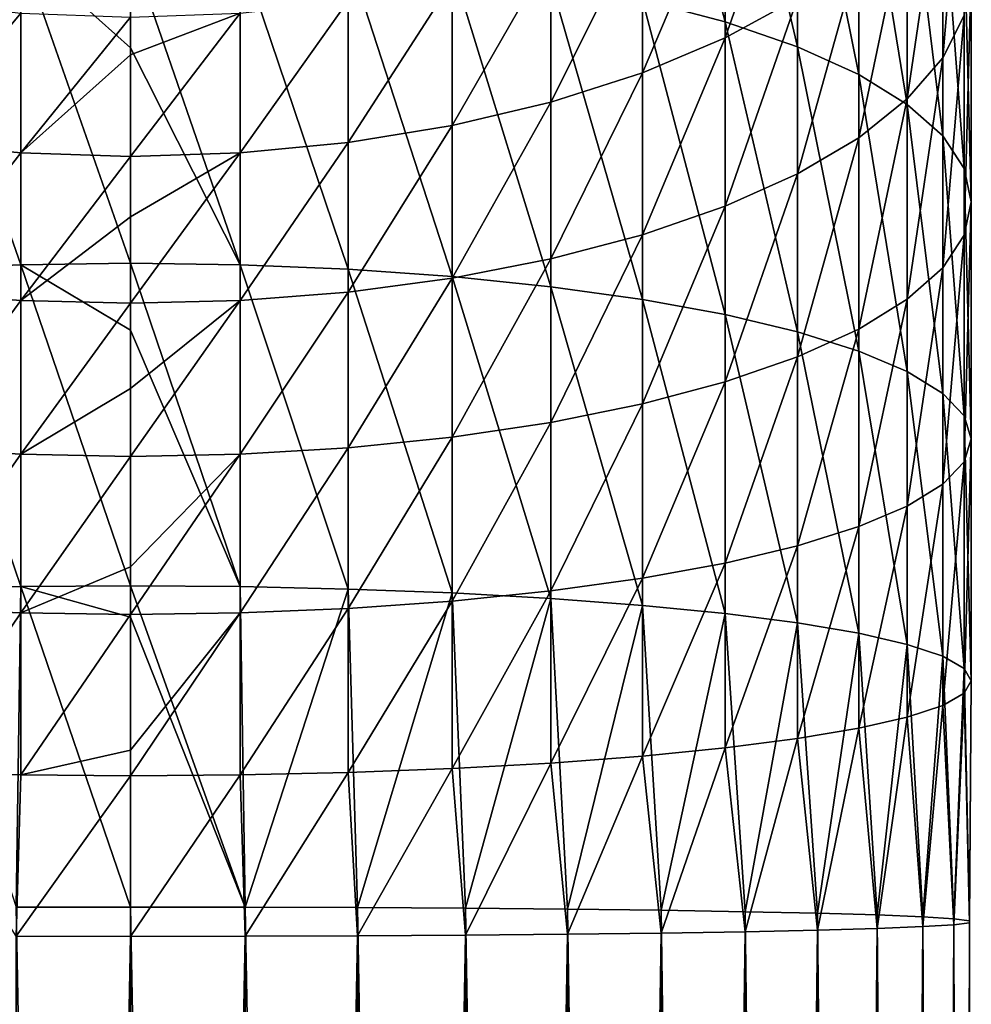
# Model space of a CAD drawing. Header units: metres. Extents: x -22 to 80, y -171 to 22.
# Tile 34 of 77: x -2 to 12, y -37 to -23. Entities that reach past the tile are written whole.
import ezdxf

# ---------------------------------------------------------------- set-up
doc = ezdxf.new("R2010")
doc.units = ezdxf.units.M
doc.layers.add('solid_12421142', color=7, linetype='CONTINUOUS')

msp = doc.modelspace()

# ---------------------------------------------------------------- linework, layer by layer
at = {"layer": 'solid_12421142'}
for points in [[(7.305137, -18.07584, 257.016907), (7.305137, -22.220337, 258.558624), (8.485281, -22.533634, 257.572205)], [(8.485281, -18.483368, 256.065552), (7.305137, -18.07584, 257.016907), (8.485281, -22.533634, 257.572205)], [(8.485281, -18.483368, 256.065552), (8.485281, -22.533634, 257.572205), (9.52024, -22.890882, 256.447449)], [(9.52024, -18.948063, 254.980743), (8.485281, -18.483368, 256.065552), (9.52024, -22.890882, 256.447449)], [(9.52024, -18.948063, 254.980743), (9.52024, -22.890882, 256.447449), (10.392304, -23.285967, 255.203537)], [(10.392304, -19.461977, 253.781052), (9.52024, -18.948063, 254.980743), (10.392304, -23.285967, 255.203537)], [(10.392304, -19.461977, 253.781052), (10.392304, -23.285967, 255.203537), (11.086555, -23.71213, 253.861786)], [(11.086555, -20.016315, 252.486984), (10.392304, -19.461977, 253.781052), (11.086555, -23.71213, 253.861786)], [(11.897338, -19.434162, 245.361084), (11.897338, -22.441309, 246.825989), (11.59111, -23.04751, 245.410858)], [(11.59111, -20.174812, 244.011429), (11.897338, -19.434162, 245.361084), (11.59111, -23.04751, 245.410858)], [(9.52024, -19.819382, 238.871872), (9.52024, -22.195074, 240.330032), (8.485281, -22.762835, 239.295425)], [(8.485281, -20.484848, 237.897247), (9.52024, -19.819382, 238.871872), (8.485281, -22.762835, 239.295425)], [(11.086555, -20.016315, 252.486984), (11.086555, -23.71213, 253.861786), (11.59111, -24.162077, 252.44516)], [(11.59111, -20.601593, 251.120682), (11.086555, -20.016315, 252.486984), (11.59111, -24.162077, 252.44516)], [(11.59111, -20.174812, 244.011429), (11.59111, -23.04751, 245.410858), (11.086555, -23.63279, 244.044571)], [(11.086555, -20.889898, 242.708374), (11.59111, -20.174812, 244.011429), (11.086555, -23.63279, 244.044571)], [(8.485281, -20.484848, 237.897247), (8.485281, -22.762835, 239.295425), (7.305137, -23.260748, 238.388123)], [(7.305137, -21.068445, 237.042511), (8.485281, -20.484848, 237.897247), (7.305137, -23.260748, 238.388123)], [(11.59111, -20.601593, 251.120682), (11.59111, -24.162077, 252.44516), (11.897338, -24.628111, 250.977875)], [(11.897338, -21.207796, 249.705551), (11.59111, -20.601593, 251.120682), (11.897338, -24.628111, 250.977875)], [(11.086555, -20.889898, 242.708374), (11.086555, -23.63279, 244.044571), (10.392304, -24.187126, 242.750504)], [(10.392304, -21.567181, 241.474197), (11.086555, -20.889898, 242.708374), (10.392304, -24.187126, 242.750504)], [(7.305137, -21.068445, 237.042511), (7.305137, -23.260748, 238.388123), (6, -23.680292, 237.623611)], [(6, -21.56019, 236.322327), (7.305137, -21.068445, 237.042511), (6, -23.680292, 237.623611)], [(11.897338, -21.207796, 249.705551), (11.897338, -24.628111, 250.977875), (12, -25.102257, 249.485046)], [(12, -21.824553, 248.265778), (11.897338, -21.207796, 249.705551), (12, -25.102257, 249.485046)], [(-1.566314, -21.500753, 260.824188), (0, -22.903681, 261.352997), (0, -21.469677, 260.922028)], [(0, -21.469677, 260.922028), (0, -22.903681, 261.352997), (1.566314, -25.998505, 262.015625)], [(1.566314, -21.500753, 260.824188), (0, -21.469677, 260.922028), (1.566314, -25.998505, 262.015625)], [(-1.566314, -21.500753, 260.824188), (-3.105829, -21.593454, 260.532318), (-1.566314, -25.998505, 262.015625)], [(-3.105829, -21.593454, 260.532318), (-3.105829, -26.062449, 261.716156), (-1.566314, -25.998505, 262.015625)], [(-1.566314, -21.500753, 260.824188), (0, -25.977068, 262.116028), (0, -22.903681, 261.352997)], [(-1.566314, -21.500753, 260.824188), (-1.566314, -25.998505, 262.015625), (0, -25.977068, 262.116028)], [(1.566314, -21.500753, 260.824188), (1.566314, -25.998505, 262.015625), (3.105829, -26.062449, 261.716156)], [(3.105829, -21.593454, 260.532318), (1.566314, -21.500753, 260.824188), (3.105829, -26.062449, 261.716156)], [(3.105829, -21.593454, 260.532318), (3.105829, -26.062449, 261.716156), (4.592201, -26.167807, 261.222717)], [(4.592201, -21.746191, 260.051422), (3.105829, -21.593454, 260.532318), (4.592201, -26.167807, 261.222717)], [(6, -21.56019, 236.322327), (6, -23.680292, 237.623611), (4.592201, -24.014292, 237.014984)], [(4.592201, -21.951668, 235.748978), (6, -21.56019, 236.322327), (4.592201, -24.014292, 237.014984)], [(10.392304, -21.567181, 241.474197), (10.392304, -24.187126, 242.750504), (9.52024, -24.70104, 241.550797)], [(9.52024, -22.195074, 240.330032), (10.392304, -21.567181, 241.474197), (9.52024, -24.70104, 241.550797)], [(4.592201, -21.746191, 260.051422), (4.592201, -26.167807, 261.222717), (6, -26.312773, 260.543762)], [(6, -21.95635, 259.389771), (4.592201, -21.746191, 260.051422), (6, -26.312773, 260.543762)], [(12, -21.824553, 248.265778), (12, -25.102257, 249.485046), (11.897338, -25.576405, 247.992218)], [(11.897338, -22.441309, 246.825989), (12, -21.824553, 248.265778), (11.897338, -25.576405, 247.992218)], [(4.592201, -21.951668, 235.748978), (4.592201, -24.014292, 237.014984), (3.105829, -24.25703, 236.572647)], [(3.105829, -22.236179, 235.332291), (4.592201, -21.951668, 235.748978), (3.105829, -24.25703, 236.572647)], [(6, -21.95635, 259.389771), (6, -26.312773, 260.543762), (7.305137, -26.494869, 259.690918)], [(7.305137, -22.220337, 258.558624), (6, -21.95635, 259.389771), (7.305137, -26.494869, 259.690918)], [(-3.105829, -22.236179, 235.332291), (-1.566314, -22.408857, 235.079391), (-3.105829, -24.25703, 236.572647)], [(3.105829, -22.236179, 235.332291), (3.105829, -24.25703, 236.572647), (1.566314, -24.404354, 236.304184)], [(1.566314, -22.408857, 235.079391), (3.105829, -22.236179, 235.332291), (1.566314, -24.404354, 236.304184)], [(7.305137, -22.220337, 258.558624), (7.305137, -26.494869, 259.690918), (8.485281, -26.710981, 258.678772)], [(8.485281, -22.533634, 257.572205), (7.305137, -22.220337, 258.558624), (8.485281, -26.710981, 258.678772)], [(9.52024, -22.195074, 240.330032), (9.52024, -24.70104, 241.550797), (8.485281, -25.165737, 240.466003)], [(8.485281, -22.762835, 239.295425), (9.52024, -22.195074, 240.330032), (8.485281, -25.165737, 240.466003)], [(-1.566314, -22.408857, 235.079391), (-1.566314, -24.404354, 236.304184), (-3.105829, -24.25703, 236.572647)], [(-1.566314, -22.408857, 235.079391), (0, -22.466747, 234.994598), (-1.566314, -24.404354, 236.304184)], [(-1.566314, -24.404354, 236.304184), (0, -22.466747, 234.994598), (0, -23.004034, 235.350967)], [(1.566314, -22.408857, 235.079391), (1.566314, -24.404354, 236.304184), (0, -24.453745, 236.214188)], [(1.566314, -22.408857, 235.079391), (0, -24.453745, 236.214188), (0, -23.004034, 235.350967)], [(0, -22.466747, 234.994598), (1.566314, -22.408857, 235.079391), (0, -23.004034, 235.350967)], [(11.897338, -22.441309, 246.825989), (11.897338, -25.576405, 247.992218), (11.59111, -26.042439, 246.524948)], [(11.59111, -23.04751, 245.410858), (11.897338, -22.441309, 246.825989), (11.59111, -26.042439, 246.524948)], [(8.485281, -22.533634, 257.572205), (8.485281, -26.710981, 258.678772), (9.52024, -26.957407, 257.524658)], [(9.52024, -22.890882, 256.447449), (8.485281, -22.533634, 257.572205), (9.52024, -26.957407, 257.524658)], [(8.485281, -22.762835, 239.295425), (8.485281, -25.165737, 240.466003), (7.305137, -25.573265, 239.514648)], [(7.305137, -23.260748, 238.388123), (8.485281, -22.762835, 239.295425), (7.305137, -25.573265, 239.514648)], [(9.52024, -22.890882, 256.447449), (9.52024, -26.957407, 257.524658), (10.392304, -27.229935, 256.248291)], [(10.392304, -23.285967, 255.203537), (9.52024, -22.890882, 256.447449), (10.392304, -27.229935, 256.248291)], [(-1.566314, -24.404354, 236.304184), (0, -23.004034, 235.350967), (0, -24.453745, 236.214188)], [(0, -22.903681, 261.352997), (0, -25.977068, 262.116028), (1.566314, -25.998505, 262.015625)], [(11.59111, -23.04751, 245.410858), (11.59111, -26.042439, 246.524948), (11.086555, -26.492386, 245.108307)], [(11.086555, -23.63279, 244.044571), (11.59111, -23.04751, 245.410858), (11.086555, -26.492386, 245.108307)], [(7.305137, -23.260748, 238.388123), (7.305137, -25.573265, 239.514648), (6, -25.916651, 238.713043)], [(6, -23.680292, 237.623611), (7.305137, -23.260748, 238.388123), (6, -25.916651, 238.713043)], [(10.392304, -23.285967, 255.203537), (10.392304, -27.229935, 256.248291), (11.086555, -27.523899, 254.871521)], [(11.086555, -23.71213, 253.861786), (10.392304, -23.285967, 255.203537), (11.086555, -27.523899, 254.871521)], [(6, -23.680292, 237.623611), (6, -25.916651, 238.713043), (4.592201, -26.190022, 238.074875)], [(4.592201, -24.014292, 237.014984), (6, -23.680292, 237.623611), (4.592201, -26.190022, 238.074875)], [(11.086555, -23.63279, 244.044571), (11.086555, -26.492386, 245.108307), (10.392304, -26.918549, 243.766571)], [(10.392304, -24.187126, 242.750504), (11.086555, -23.63279, 244.044571), (10.392304, -26.918549, 243.766571)], [(11.086555, -23.71213, 253.861786), (11.086555, -27.523899, 254.871521), (11.59111, -27.83427, 253.417908)], [(11.59111, -24.162077, 252.44516), (11.086555, -23.71213, 253.861786), (11.59111, -27.83427, 253.417908)], [(4.592201, -24.014292, 237.014984), (4.592201, -26.190022, 238.074875), (3.105829, -26.388697, 237.611084)], [(3.105829, -24.25703, 236.572647), (4.592201, -24.014292, 237.014984), (3.105829, -26.388697, 237.611084)], [(-3.105829, -24.25703, 236.572647), (-1.566314, -24.404354, 236.304184), (-3.105829, -26.388697, 237.611084)], [(3.105829, -24.25703, 236.572647), (3.105829, -26.388697, 237.611084), (1.566314, -26.509277, 237.32959)], [(1.566314, -24.404354, 236.304184), (3.105829, -24.25703, 236.572647), (1.566314, -26.509277, 237.32959)], [(10.392304, -24.187126, 242.750504), (10.392304, -26.918549, 243.766571), (9.52024, -27.313633, 242.522659)], [(9.52024, -24.70104, 241.550797), (10.392304, -24.187126, 242.750504), (9.52024, -27.313633, 242.522659)], [(11.59111, -24.162077, 252.44516), (11.59111, -27.83427, 253.417908), (11.897338, -28.155737, 251.912338)], [(11.897338, -24.628111, 250.977875), (11.59111, -24.162077, 252.44516), (11.897338, -28.155737, 251.912338)], [(-1.566314, -24.404354, 236.304184), (-1.566314, -26.509277, 237.32959), (-3.105829, -26.388697, 237.611084)], [(-1.566314, -24.404354, 236.304184), (0, -24.453745, 236.214188), (-1.566314, -26.509277, 237.32959)], [(1.566314, -24.404354, 236.304184), (1.566314, -26.509277, 237.32959), (0, -26.549702, 237.235229)], [(1.566314, -24.404354, 236.304184), (0, -26.549702, 237.235229), (0, -25.318037, 236.665894)], [(0, -24.453745, 236.214188), (1.566314, -24.404354, 236.304184), (0, -25.318037, 236.665894)], [(-1.566314, -26.509277, 237.32959), (0, -24.453745, 236.214188), (0, -25.318037, 236.665894)], [(9.52024, -24.70104, 241.550797), (9.52024, -27.313633, 242.522659), (8.485281, -27.670879, 241.397888)], [(8.485281, -25.165737, 240.466003), (9.52024, -24.70104, 241.550797), (8.485281, -27.670879, 241.397888)], [(11.897338, -24.628111, 250.977875), (11.897338, -28.155737, 251.912338), (12, -28.482801, 250.380539)], [(12, -25.102257, 249.485046), (11.897338, -24.628111, 250.977875), (12, -28.482801, 250.380539)], [(12, -25.102257, 249.485046), (12, -28.482801, 250.380539), (11.897338, -28.809864, 248.848755)], [(11.897338, -25.576405, 247.992218), (12, -25.102257, 249.485046), (11.897338, -28.809864, 248.848755)], [(8.485281, -25.165737, 240.466003), (8.485281, -27.670879, 241.397888), (7.305137, -27.984177, 240.411484)], [(7.305137, -25.573265, 239.514648), (8.485281, -25.165737, 240.466003), (7.305137, -27.984177, 240.411484)], [(-1.566314, -26.509277, 237.32959), (0, -25.318037, 236.665894), (0, -26.549702, 237.235229)], [(7.305137, -25.573265, 239.514648), (7.305137, -27.984177, 240.411484), (6, -28.248165, 239.580338)], [(6, -25.916651, 238.713043), (7.305137, -25.573265, 239.514648), (6, -28.248165, 239.580338)], [(11.897338, -25.576405, 247.992218), (11.897338, -28.809864, 248.848755), (11.59111, -29.131332, 247.343185)], [(11.59111, -26.042439, 246.524948), (11.897338, -25.576405, 247.992218), (11.59111, -29.131332, 247.343185)], [(-1.566314, -25.998505, 262.015625), (0, -26.93256, 262.309906), (0, -25.977068, 262.116028)], [(0, -25.977068, 262.116028), (0, -26.93256, 262.309906), (1.566314, -30.590637, 262.765045)], [(1.566314, -25.998505, 262.015625), (0, -25.977068, 262.116028), (1.566314, -30.590637, 262.765045)], [(6, -25.916651, 238.713043), (6, -28.248165, 239.580338), (4.592201, -28.458324, 238.918671)], [(4.592201, -26.190022, 238.074875), (6, -25.916651, 238.713043), (4.592201, -28.458324, 238.918671)], [(-1.566314, -25.998505, 262.015625), (-3.105829, -26.062449, 261.716156), (-1.566314, -30.590637, 262.765045)], [(-3.105829, -26.062449, 261.716156), (-3.105829, -30.625223, 262.460754), (-1.566314, -30.590637, 262.765045)], [(-1.566314, -25.998505, 262.015625), (0, -30.579044, 262.867035), (0, -26.93256, 262.309906)], [(-1.566314, -25.998505, 262.015625), (-1.566314, -30.590637, 262.765045), (0, -30.579044, 262.867035)], [(1.566314, -25.998505, 262.015625), (1.566314, -30.590637, 262.765045), (3.105829, -30.625223, 262.460754)], [(3.105829, -26.062449, 261.716156), (1.566314, -25.998505, 262.015625), (3.105829, -30.625223, 262.460754)], [(3.105829, -26.062449, 261.716156), (3.105829, -30.625223, 262.460754), (4.592201, -30.682205, 261.959442)], [(4.592201, -26.167807, 261.222717), (3.105829, -26.062449, 261.716156), (4.592201, -30.682205, 261.959442)], [(11.59111, -26.042439, 246.524948), (11.59111, -29.131332, 247.343185), (11.086555, -29.441704, 245.889572)], [(11.086555, -26.492386, 245.108307), (11.59111, -26.042439, 246.524948), (11.086555, -29.441704, 245.889572)], [(4.592201, -26.190022, 238.074875), (4.592201, -28.458324, 238.918671), (3.105829, -28.611061, 238.43779)], [(3.105829, -26.388697, 237.611084), (4.592201, -26.190022, 238.074875), (3.105829, -28.611061, 238.43779)], [(4.592201, -26.167807, 261.222717), (4.592201, -30.682205, 261.959442), (6, -30.760611, 261.269623)], [(6, -26.312773, 260.543762), (4.592201, -26.167807, 261.222717), (6, -30.760611, 261.269623)], [(-3.105829, -26.388697, 237.611084), (-1.566314, -26.509277, 237.32959), (-3.105829, -28.611061, 238.43779)], [(3.105829, -26.388697, 237.611084), (3.105829, -28.611061, 238.43779), (1.566314, -28.70376, 238.14592)], [(1.566314, -26.509277, 237.32959), (3.105829, -26.388697, 237.611084), (1.566314, -28.70376, 238.14592)], [(6, -26.312773, 260.543762), (6, -30.760611, 261.269623), (7.305137, -30.859098, 260.403137)], [(7.305137, -26.494869, 259.690918), (6, -26.312773, 260.543762), (7.305137, -30.859098, 260.403137)], [(-1.566314, -26.509277, 237.32959), (-1.566314, -28.70376, 238.14592), (-3.105829, -28.611061, 238.43779)], [(-1.566314, -26.509277, 237.32959), (0, -26.549702, 237.235229), (-1.566314, -28.70376, 238.14592)], [(1.566314, -26.509277, 237.32959), (1.566314, -28.70376, 238.14592), (0, -28.734838, 238.04808)], [(1.566314, -26.509277, 237.32959), (0, -28.734838, 238.04808), (0, -27.763407, 237.716507)], [(0, -26.549702, 237.235229), (1.566314, -26.509277, 237.32959), (0, -27.763407, 237.716507)], [(7.305137, -26.494869, 259.690918), (7.305137, -30.859098, 260.403137), (8.485281, -30.975985, 259.374817)], [(8.485281, -26.710981, 258.678772), (7.305137, -26.494869, 259.690918), (8.485281, -30.975985, 259.374817)], [(11.086555, -26.492386, 245.108307), (11.086555, -29.441704, 245.889572), (10.392304, -29.735668, 244.512817)], [(10.392304, -26.918549, 243.766571), (11.086555, -26.492386, 245.108307), (10.392304, -29.735668, 244.512817)], [(-1.566314, -28.70376, 238.14592), (0, -26.549702, 237.235229), (0, -27.763407, 237.716507)], [(8.485281, -26.710981, 258.678772), (8.485281, -30.975985, 259.374817), (9.52024, -31.109266, 258.202209)], [(9.52024, -26.957407, 257.524658), (8.485281, -26.710981, 258.678772), (9.52024, -31.109266, 258.202209)], [(0, -26.93256, 262.309906), (0, -30.579044, 262.867035), (1.566314, -30.590637, 262.765045)], [(10.392304, -26.918549, 243.766571), (10.392304, -29.735668, 244.512817), (9.52024, -30.008194, 243.23645)], [(9.52024, -27.313633, 242.522659), (10.392304, -26.918549, 243.766571), (9.52024, -30.008194, 243.23645)], [(9.52024, -26.957407, 257.524658), (9.52024, -31.109266, 258.202209), (10.392304, -31.256662, 256.905426)], [(10.392304, -27.229935, 256.248291), (9.52024, -26.957407, 257.524658), (10.392304, -31.256662, 256.905426)], [(10.392304, -27.229935, 256.248291), (10.392304, -31.256662, 256.905426), (11.086555, -31.415655, 255.506638)], [(11.086555, -27.523899, 254.871521), (10.392304, -27.229935, 256.248291), (11.086555, -31.415655, 255.506638)], [(9.52024, -27.313633, 242.522659), (9.52024, -30.008194, 243.23645), (8.485281, -30.254622, 242.082321)], [(8.485281, -27.670879, 241.397888), (9.52024, -27.313633, 242.522659), (8.485281, -30.254622, 242.082321)], [(11.086555, -27.523899, 254.871521), (11.086555, -31.415655, 255.506638), (11.59111, -31.583521, 254.02977)], [(11.59111, -27.83427, 253.417908), (11.086555, -27.523899, 254.871521), (11.59111, -31.583521, 254.02977)], [(8.485281, -27.670879, 241.397888), (8.485281, -30.254622, 242.082321), (7.305137, -30.470734, 241.070175)], [(7.305137, -27.984177, 240.411484), (8.485281, -27.670879, 241.397888), (7.305137, -30.470734, 241.070175)], [(-1.566314, -28.70376, 238.14592), (0, -27.763407, 237.716507), (0, -28.734838, 238.04808)], [(11.59111, -27.83427, 253.417908), (11.59111, -31.583521, 254.02977), (11.897338, -31.757389, 252.500107)], [(11.897338, -28.155737, 251.912338), (11.59111, -27.83427, 253.417908), (11.897338, -31.757389, 252.500107)], [(7.305137, -27.984177, 240.411484), (7.305137, -30.470734, 241.070175), (6, -30.65283, 240.217331)], [(6, -28.248165, 239.580338), (7.305137, -27.984177, 240.411484), (6, -30.65283, 240.217331)], [(11.897338, -28.155737, 251.912338), (11.897338, -31.757389, 252.500107), (12, -31.934282, 250.943817)], [(12, -28.482801, 250.380539), (11.897338, -28.155737, 251.912338), (12, -31.934282, 250.943817)], [(6, -28.248165, 239.580338), (6, -30.65283, 240.217331), (4.592201, -30.797796, 239.538391)], [(4.592201, -28.458324, 238.918671), (6, -28.248165, 239.580338), (4.592201, -30.797796, 239.538391)], [(4.592201, -28.458324, 238.918671), (4.592201, -30.797796, 239.538391), (3.105829, -30.903152, 239.044952)], [(3.105829, -28.611061, 238.43779), (4.592201, -28.458324, 238.918671), (3.105829, -30.903152, 239.044952)], [(12, -28.482801, 250.380539), (12, -31.934282, 250.943817), (11.897338, -32.111176, 249.387512)], [(11.897338, -28.809864, 248.848755), (12, -28.482801, 250.380539), (11.897338, -32.111176, 249.387512)], [(-3.105829, -28.611061, 238.43779), (-1.566314, -28.70376, 238.14592), (-3.105829, -30.903152, 239.044952)], [(3.105829, -28.611061, 238.43779), (3.105829, -30.903152, 239.044952), (1.566314, -30.967096, 238.745468)], [(1.566314, -28.70376, 238.14592), (3.105829, -28.611061, 238.43779), (1.566314, -30.967096, 238.745468)], [(-1.566314, -28.70376, 238.14592), (-1.566314, -30.967096, 238.745468), (-3.105829, -30.903152, 239.044952)], [(-1.566314, -28.70376, 238.14592), (0, -28.734838, 238.04808), (-1.566314, -30.967096, 238.745468)], [(-1.566314, -30.967096, 238.745468), (0, -28.734838, 238.04808), (0, -30.31007, 238.489899)], [(1.566314, -28.70376, 238.14592), (1.566314, -30.967096, 238.745468), (0, -30.988535, 238.645081)], [(1.566314, -28.70376, 238.14592), (0, -30.988535, 238.645081), (0, -30.31007, 238.489899)], [(0, -28.734838, 238.04808), (1.566314, -28.70376, 238.14592), (0, -30.31007, 238.489899)], [(11.897338, -28.809864, 248.848755), (11.897338, -32.111176, 249.387512), (11.59111, -32.285046, 247.857849)], [(11.59111, -29.131332, 247.343185), (11.897338, -28.809864, 248.848755), (11.59111, -32.285046, 247.857849)], [(11.59111, -29.131332, 247.343185), (11.59111, -32.285046, 247.857849), (11.086555, -32.452911, 246.380981)], [(11.086555, -29.441704, 245.889572), (11.59111, -29.131332, 247.343185), (11.086555, -32.452911, 246.380981)], [(11.086555, -29.441704, 245.889572), (11.086555, -32.452911, 246.380981), (10.392304, -32.611904, 244.982193)], [(10.392304, -29.735668, 244.512817), (11.086555, -29.441704, 245.889572), (10.392304, -32.611904, 244.982193)], [(10.392304, -29.735668, 244.512817), (10.392304, -32.611904, 244.982193), (9.52024, -32.7593, 243.68541)], [(9.52024, -30.008194, 243.23645), (10.392304, -29.735668, 244.512817), (9.52024, -32.7593, 243.68541)], [(9.52024, -30.008194, 243.23645), (9.52024, -32.7593, 243.68541), (8.485281, -32.892582, 242.512817)], [(8.485281, -30.254622, 242.082321), (9.52024, -30.008194, 243.23645), (8.485281, -32.892582, 242.512817)], [(-1.566314, -30.967096, 238.745468), (0, -30.31007, 238.489899), (0, -30.988535, 238.645081)], [(8.485281, -30.254622, 242.082321), (8.485281, -32.892582, 242.512817), (7.305137, -33.009468, 241.484482)], [(7.305137, -30.470734, 241.070175), (8.485281, -30.254622, 242.082321), (7.305137, -33.009468, 241.484482)], [(7.305137, -30.470734, 241.070175), (7.305137, -33.009468, 241.484482), (6, -33.107956, 240.617996)], [(6, -30.65283, 240.217331), (7.305137, -30.470734, 241.070175), (6, -33.107956, 240.617996)], [(-1.566314, -30.590637, 262.765045), (-3.105829, -30.625223, 262.460754), (-1.634, -35.164234, 263.055054)], [(-1.566314, -30.590637, 262.765045), (-1.634, -35.164234, 263.055054), (0, -35.162285, 263.166809)], [(-1.566314, -30.590637, 262.765045), (0, -31.028923, 262.916016), (0, -30.579044, 262.867035)], [(-1.566314, -30.590637, 262.765045), (0, -35.162285, 263.166809), (0, -31.028923, 262.916016)], [(0, -30.579044, 262.867035), (0, -31.028923, 262.916016), (1.634, -35.164234, 263.055054)], [(1.566314, -30.590637, 262.765045), (0, -30.579044, 262.867035), (1.634, -35.164234, 263.055054)], [(3.105829, -30.625223, 262.460754), (1.566314, -30.590637, 262.765045), (1.634, -35.164234, 263.055054)], [(3.105829, -30.625223, 262.460754), (1.634, -35.164234, 263.055054), (3.237561, -35.170052, 262.721893)], [(4.592201, -30.682205, 261.959442), (3.105829, -30.625223, 262.460754), (3.237561, -35.170052, 262.721893)], [(4.592201, -30.682205, 261.959442), (3.237561, -35.170052, 262.721893), (4.780813, -35.179623, 262.173492)], [(6, -30.65283, 240.217331), (6, -33.107956, 240.617996), (4.592201, -33.186359, 239.928192)], [(4.592201, -30.797796, 239.538391), (6, -30.65283, 240.217331), (4.592201, -33.186359, 239.928192)], [(6, -30.760611, 261.269623), (4.592201, -30.682205, 261.959442), (4.780813, -35.179623, 262.173492)], [(6, -30.760611, 261.269623), (4.780813, -35.179623, 262.173492), (6.235007, -35.192772, 261.420105)], [(7.305137, -30.859098, 260.403137), (6, -30.760611, 261.269623), (6.235007, -35.192772, 261.420105)], [(4.592201, -30.797796, 239.538391), (4.592201, -33.186359, 239.928192), (3.105829, -33.243343, 239.426865)], [(3.105829, -30.903152, 239.044952), (4.592201, -30.797796, 239.538391), (3.105829, -33.243343, 239.426865)], [(7.305137, -30.859098, 260.403137), (6.235007, -35.192772, 261.420105), (7.573055, -35.209255, 260.475769)], [(8.485281, -30.975985, 259.374817), (7.305137, -30.859098, 260.403137), (7.573055, -35.209255, 260.475769)], [(-3.105829, -30.903152, 239.044952), (-1.566314, -30.967096, 238.745468), (-3.105829, -33.243343, 239.426865)], [(-1.566314, -30.967096, 238.745468), (-1.566314, -33.277927, 239.122589), (-3.105829, -33.243343, 239.426865)], [(-1.566314, -30.967096, 238.745468), (0, -30.988535, 238.645081), (-1.566314, -33.277927, 239.122589)], [(-1.566314, -33.277927, 239.122589), (0, -30.988535, 238.645081), (0, -32.926708, 238.976547)], [(1.566314, -30.967096, 238.745468), (1.566314, -33.277927, 239.122589), (0, -33.28952, 239.020584)], [(1.566314, -30.967096, 238.745468), (0, -33.28952, 239.020584), (0, -32.926708, 238.976547)], [(0, -30.988535, 238.645081), (1.566314, -30.967096, 238.745468), (0, -32.926708, 238.976547)], [(0, -31.028923, 262.916016), (0, -35.162285, 263.166809), (1.634, -35.164234, 263.055054)], [(3.105829, -30.903152, 239.044952), (3.105829, -33.243343, 239.426865), (1.566314, -33.277927, 239.122589)], [(1.566314, -30.967096, 238.745468), (3.105829, -30.903152, 239.044952), (1.566314, -33.277927, 239.122589)], [(8.485281, -30.975985, 259.374817), (7.573055, -35.209255, 260.475769), (8.770032, -35.228767, 259.358032)], [(9.52024, -31.109266, 258.202209), (8.485281, -30.975985, 259.374817), (8.770032, -35.228767, 259.358032)], [(9.52024, -31.109266, 258.202209), (8.770032, -35.228767, 259.358032), (9.803638, -35.250938, 258.087769)], [(10.392304, -31.256662, 256.905426), (9.52024, -31.109266, 258.202209), (9.803638, -35.250938, 258.087769)], [(10.392304, -31.256662, 256.905426), (9.803638, -35.250938, 258.087769), (10.654623, -35.275364, 256.688599)], [(11.086555, -31.415655, 255.506638), (10.392304, -31.256662, 256.905426), (10.654623, -35.275364, 256.688599)], [(11.086555, -31.415655, 255.506638), (10.654623, -35.275364, 256.688599), (11.307131, -35.301579, 255.186584)], [(11.59111, -31.583521, 254.02977), (11.086555, -31.415655, 255.506638), (11.307131, -35.301579, 255.186584)], [(11.59111, -31.583521, 254.02977), (11.307131, -35.301579, 255.186584), (11.749009, -35.329105, 253.609741)], [(11.897338, -31.757389, 252.500107), (11.59111, -31.583521, 254.02977), (11.749009, -35.329105, 253.609741)], [(11.897338, -31.757389, 252.500107), (11.749009, -35.329105, 253.609741), (11.972025, -35.357422, 251.987427)], [(12, -31.934282, 250.943817), (11.897338, -31.757389, 252.500107), (11.972025, -35.357422, 251.987427)], [(11.897338, -32.111176, 249.387512), (12, -31.934282, 250.943817), (11.972025, -35.386005, 250.349869)], [(12, -31.934282, 250.943817), (11.972025, -35.357422, 251.987427), (11.972025, -35.386005, 250.349869)], [(11.59111, -32.285046, 247.857849), (11.897338, -32.111176, 249.387512), (11.749009, -35.414322, 248.727554)], [(11.897338, -32.111176, 249.387512), (11.972025, -35.386005, 250.349869), (11.749009, -35.414322, 248.727554)], [(11.086555, -32.452911, 246.380981), (11.59111, -32.285046, 247.857849), (11.307131, -35.441845, 247.150711)], [(11.59111, -32.285046, 247.857849), (11.749009, -35.414322, 248.727554), (11.307131, -35.441845, 247.150711)], [(10.392304, -32.611904, 244.982193), (11.086555, -32.452911, 246.380981), (10.654623, -35.468063, 245.648712)], [(11.086555, -32.452911, 246.380981), (11.307131, -35.441845, 247.150711), (10.654623, -35.468063, 245.648712)], [(9.52024, -32.7593, 243.68541), (10.392304, -32.611904, 244.982193), (9.803638, -35.492485, 244.249542)], [(10.392304, -32.611904, 244.982193), (10.654623, -35.468063, 245.648712), (9.803638, -35.492485, 244.249542)], [(8.485281, -32.892582, 242.512817), (9.52024, -32.7593, 243.68541), (8.770032, -35.51466, 242.979263)], [(9.52024, -32.7593, 243.68541), (9.803638, -35.492485, 244.249542), (8.770032, -35.51466, 242.979263)], [(-1.566314, -33.277927, 239.122589), (0, -32.926708, 238.976547), (0, -33.28952, 239.020584)], [(7.305137, -33.009468, 241.484482), (8.485281, -32.892582, 242.512817), (7.573055, -35.534168, 241.861526)], [(8.485281, -32.892582, 242.512817), (8.770032, -35.51466, 242.979263), (7.573055, -35.534168, 241.861526)], [(4.592201, -33.186359, 239.928192), (6, -33.107956, 240.617996), (4.780813, -35.563805, 240.163788)], [(6, -33.107956, 240.617996), (6.235007, -35.550655, 240.917175), (4.780813, -35.563805, 240.163788)], [(6, -33.107956, 240.617996), (7.305137, -33.009468, 241.484482), (6.235007, -35.550655, 240.917175)], [(7.305137, -33.009468, 241.484482), (7.573055, -35.534168, 241.861526), (6.235007, -35.550655, 240.917175)], [(-3.105829, -33.243343, 239.426865), (-1.566314, -33.277927, 239.122589), (-1.634, -35.579193, 239.282227)], [(-1.566314, -33.277927, 239.122589), (0, -33.28952, 239.020584), (-1.634, -35.579193, 239.282227)], [(-1.634, -35.579193, 239.282227), (0, -33.28952, 239.020584), (0, -35.581142, 239.170471)], [(1.566314, -33.277927, 239.122589), (1.634, -35.579193, 239.282227), (0, -35.581142, 239.170471)], [(0, -33.28952, 239.020584), (1.566314, -33.277927, 239.122589), (0, -35.581142, 239.170471)], [(1.566314, -33.277927, 239.122589), (3.105829, -33.243343, 239.426865), (1.634, -35.579193, 239.282227)], [(3.105829, -33.243343, 239.426865), (3.237561, -35.573376, 239.615402), (1.634, -35.579193, 239.282227)], [(3.105829, -33.243343, 239.426865), (4.592201, -33.186359, 239.928192), (3.237561, -35.573376, 239.615402)], [(4.592201, -33.186359, 239.928192), (4.780813, -35.563805, 240.163788), (3.237561, -35.573376, 239.615402)], [(0, -122.597191, 264.692993), (0, -35.162285, 263.166809), (-1.634, -35.164234, 263.055054)], [(-1.634, -122.599136, 264.581238), (0, -122.597191, 264.692993), (-1.634, -35.164234, 263.055054)], [(1.634, -122.599136, 264.581238), (1.634, -35.164234, 263.055054), (0, -35.162285, 263.166809)], [(1.634, -122.599136, 264.581238), (0, -35.162285, 263.166809), (0, -122.597191, 264.692993)], [(3.237561, -122.604958, 264.248077), (3.237561, -35.170052, 262.721893), (1.634, -35.164234, 263.055054)], [(1.634, -122.599136, 264.581238), (3.237561, -122.604958, 264.248077), (1.634, -35.164234, 263.055054)], [(4.780813, -122.614525, 263.699677), (4.780813, -35.179623, 262.173492), (3.237561, -35.170052, 262.721893)], [(3.237561, -122.604958, 264.248077), (4.780813, -122.614525, 263.699677), (3.237561, -35.170052, 262.721893)], [(6.235007, -122.627678, 262.946289), (6.235007, -35.192772, 261.420105), (4.780813, -35.179623, 262.173492)], [(4.780813, -122.614525, 263.699677), (6.235007, -122.627678, 262.946289), (4.780813, -35.179623, 262.173492)], [(7.573055, -122.644165, 262.001953), (7.573055, -35.209255, 260.475769), (6.235007, -35.192772, 261.420105)], [(6.235007, -122.627678, 262.946289), (7.573055, -122.644165, 262.001953), (6.235007, -35.192772, 261.420105)], [(8.770032, -122.663673, 260.884216), (8.770032, -35.228767, 259.358032), (7.573055, -35.209255, 260.475769)], [(7.573055, -122.644165, 262.001953), (8.770032, -122.663673, 260.884216), (7.573055, -35.209255, 260.475769)], [(9.803638, -122.685844, 259.613953), (9.803638, -35.250938, 258.087769), (8.770032, -35.228767, 259.358032)], [(8.770032, -122.663673, 260.884216), (9.803638, -122.685844, 259.613953), (8.770032, -35.228767, 259.358032)], [(10.654623, -122.710266, 258.214783), (10.654623, -35.275364, 256.688599), (9.803638, -35.250938, 258.087769)], [(9.803638, -122.685844, 259.613953), (10.654623, -122.710266, 258.214783), (9.803638, -35.250938, 258.087769)], [(11.307131, -122.736481, 256.712769), (11.307131, -35.301579, 255.186584), (10.654623, -35.275364, 256.688599)], [(10.654623, -122.710266, 258.214783), (11.307131, -122.736481, 256.712769), (10.654623, -35.275364, 256.688599)], [(11.749009, -122.764008, 255.135925), (11.749009, -35.329105, 253.609741), (11.307131, -35.301579, 255.186584)], [(11.307131, -122.736481, 256.712769), (11.749009, -122.764008, 255.135925), (11.307131, -35.301579, 255.186584)], [(11.972025, -122.792328, 253.513611), (11.972025, -35.357422, 251.987427), (11.749009, -35.329105, 253.609741)], [(11.749009, -122.764008, 255.135925), (11.972025, -122.792328, 253.513611), (11.749009, -35.329105, 253.609741)], [(11.749009, -122.849228, 250.253723), (11.749009, -35.414322, 248.727554), (11.972025, -35.386005, 250.349869)], [(11.972025, -122.820908, 251.876053), (11.749009, -122.849228, 250.253723), (11.972025, -35.386005, 250.349869)], [(11.972025, -122.820908, 251.876053), (11.972025, -35.386005, 250.349869), (11.972025, -35.357422, 251.987427)], [(11.972025, -122.792328, 253.513611), (11.972025, -122.820908, 251.876053), (11.972025, -35.357422, 251.987427)], [(6.235007, -122.985558, 242.443359), (6.235007, -35.550655, 240.917175), (7.573055, -35.534168, 241.861526)], [(7.573055, -122.96907, 243.387711), (6.235007, -122.985558, 242.443359), (7.573055, -35.534168, 241.861526)], [(7.573055, -122.96907, 243.387711), (7.573055, -35.534168, 241.861526), (8.770032, -35.51466, 242.979263)], [(8.770032, -122.949562, 244.505432), (7.573055, -122.96907, 243.387711), (8.770032, -35.51466, 242.979263)], [(8.770032, -122.949562, 244.505432), (8.770032, -35.51466, 242.979263), (9.803638, -35.492485, 244.249542)], [(9.803638, -122.927391, 245.775726), (8.770032, -122.949562, 244.505432), (9.803638, -35.492485, 244.249542)], [(9.803638, -122.927391, 245.775726), (9.803638, -35.492485, 244.249542), (10.654623, -35.468063, 245.648712)], [(10.654623, -122.902969, 247.174896), (9.803638, -122.927391, 245.775726), (10.654623, -35.468063, 245.648712)], [(10.654623, -122.902969, 247.174896), (10.654623, -35.468063, 245.648712), (11.307131, -35.441845, 247.150711)], [(11.307131, -122.876755, 248.67688), (10.654623, -122.902969, 247.174896), (11.307131, -35.441845, 247.150711)], [(11.307131, -122.876755, 248.67688), (11.307131, -35.441845, 247.150711), (11.749009, -35.414322, 248.727554)], [(11.749009, -122.849228, 250.253723), (11.307131, -122.876755, 248.67688), (11.749009, -35.414322, 248.727554)], [(-1.634, -123.014099, 240.808411), (-1.634, -35.579193, 239.282227), (0, -35.581142, 239.170471)], [(0, -123.016045, 240.696655), (-1.634, -123.014099, 240.808411), (0, -35.581142, 239.170471)], [(0, -123.016045, 240.696655), (0, -35.581142, 239.170471), (1.634, -35.579193, 239.282227)], [(1.634, -123.014099, 240.808411), (0, -123.016045, 240.696655), (1.634, -35.579193, 239.282227)], [(1.634, -123.014099, 240.808411), (1.634, -35.579193, 239.282227), (3.237561, -35.573376, 239.615402)], [(3.237561, -123.008278, 241.141586), (1.634, -123.014099, 240.808411), (3.237561, -35.573376, 239.615402)], [(3.237561, -123.008278, 241.141586), (3.237561, -35.573376, 239.615402), (4.780813, -35.563805, 240.163788)], [(4.780813, -122.998711, 241.689972), (3.237561, -123.008278, 241.141586), (4.780813, -35.563805, 240.163788)], [(4.780813, -122.998711, 241.689972), (4.780813, -35.563805, 240.163788), (6.235007, -35.550655, 240.917175)], [(6.235007, -122.985558, 242.443359), (4.780813, -122.998711, 241.689972), (6.235007, -35.550655, 240.917175)]]:
    msp.add_3dface(points, dxfattribs=at)

doc.saveas('drawing.dxf')
